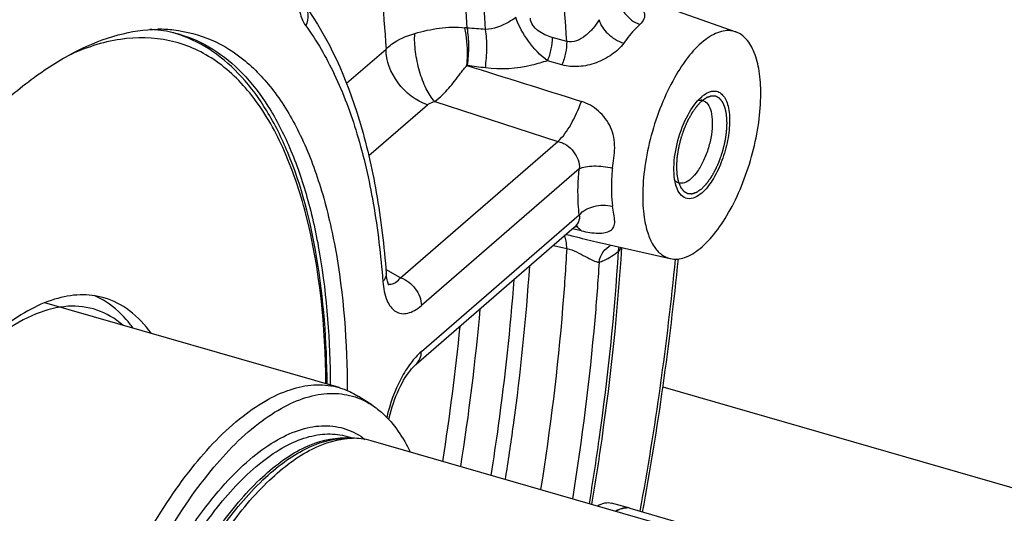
# Model space of a CAD drawing. Extents: x 0 to 594, y 0 to 420.
# Tile 65 of 93: x 529 to 541, y 203 to 209. Entities that reach past the tile are written whole.
import ezdxf

# ---------------------------------------------------------------- set-up
doc = ezdxf.new("R2010")
doc.units = 0
doc.header["$LTSCALE"] = 32.67
doc.layers.get('0').update_dxf_attribs({"linetype": 'CONTINUOUS'})
doc.layers.add('02___PRT_ALL_AXES', color=7, linetype='CONTINUOUS')
doc.layers.add('3_ALL_AXES', color=7, linetype='CONTINUOUS')

msp = doc.modelspace()

# ---------------------------------------------------------------- linework, layer by layer
at = {"color": 7, "linetype": 'CONTINUOUS'}
for p, q in [((536.979, 208.956), (537.943, 208.616)), ((531.093, 208.637), (531.094, 208.637)), ((536.028, 206.296), (534.153, 204.672)), ((536.292, 206.125), (537.167, 205.927)), ((533.242, 204.396), (529.754, 205.403)), ((537.08, 204.406), (553.368, 199.704)), ((533.628, 204.19), (533.472, 204.29)), ((533.337, 203.816), (533.412, 203.795)), ((533.314, 203.794), (533.399, 203.795)), ((542.802, 201.115), (533.623, 203.765)), ((536.687, 202.964), (537.527, 202.721))]:
    msp.add_line(p, q, dxfattribs=at)
at = {"color": 9, "linetype": 'CONTINUOUS'}
for p, q in [((535.939, 208.502), (535.766, 208.55)), ((533.329, 208.007), (533.797, 208.412)), ((535.883, 208.225), (535.71, 208.274)), ((534.375, 207.79), (535.836, 207.317)), ((533.592, 207.148), (534.289, 207.751)), ((533.97, 205.7), (535.836, 207.317)), ((536.088, 206.991), (534.216, 205.37)), ((534.216, 204.824), (536.088, 206.445)), ((536.023, 206.276), (536.009, 206.279)), ((536.113, 206.256), (536.023, 206.276)), ((535.781, 206.082), (535.939, 206.046)), ((533.97, 205.7), (533.795, 205.798))]:
    msp.add_line(p, q, dxfattribs=at)
at = {"color": 7, "linetype": 'CONTINUOUS'}
for points in [[(536.028, 206.296), (536.028, 206.296), (536.031, 206.298), (536.035, 206.301), (536.041, 206.304), (536.047, 206.307), (536.053, 206.309), (536.059, 206.311), (536.064, 206.312), (536.068, 206.313), (536.071, 206.313), (536.073, 206.314)], [(533.831, 205.611), (533.831, 205.61), (533.831, 205.611), (533.829, 205.614), (533.827, 205.618), (533.824, 205.625), (533.821, 205.634), (533.817, 205.646), (533.813, 205.659), (533.81, 205.675), (533.806, 205.693), (533.803, 205.714), (533.801, 205.737), (533.799, 205.751)], [(533.83, 204.017), (533.834, 204.036), (533.845, 204.08), (533.857, 204.124), (533.87, 204.167), (533.884, 204.21), (533.899, 204.253), (533.915, 204.295), (533.932, 204.336), (533.95, 204.375), (533.968, 204.413), (533.987, 204.449), (534.006, 204.483), (534.025, 204.515), (534.044, 204.544), (534.063, 204.571), (534.082, 204.595), (534.099, 204.617), (534.116, 204.636), (534.131, 204.652), (534.145, 204.665), (534.153, 204.672)]]:
    msp.add_lwpolyline(points, dxfattribs=at)
for centre, radius, start, end in [((530.927, 207.064), 1.582, 84.0059, 87.4578), ((531.111, 207.029), 1.618, 83.9857, 90.6177), ((530.934, 207.123), 1.522, 73.9391, 83.9683), ((537.525, 207.709), 0.0975, 73.9601, 85.4773), ((501.144, 209.487), 36.294, 349.5751, 354.3642), ((533.408, 202.994), 0.801, 83.3306, 90.6237), ((533.412, 203.035), 0.76, 73.9315, 83.3009)]:
    msp.add_arc(centre, radius, start, end, dxfattribs=at)
at = {"color": 9, "linetype": 'CONTINUOUS'}
for centre, radius, start, end in [((534.633, 207.772), 0.899, 81.8451, 83.7021), ((531.922, 169.601), 39.164, 85.5283, 85.8441), ((534.741, 208.052), 0.167, 82.3242, 84.7595), ((528.342, 160.581), 48.067, 82.0686, 82.3228), ((535.983, 206.174), 0.151, 57.6727, 62.9209), ((501.47, 209.403), 35.928, 349.6182, 354.4373), ((506.487, 207.885), 28.542, 351.0795, 354.8674), ((506.165, 207.95), 28.65, 351.1063, 354.3385), ((533.286, 203.001), 0.798, 87.173, 87.9637), ((533.287, 203.015), 0.785, 84.2601, 87.1785)]:
    msp.add_arc(centre, radius, start, end, dxfattribs=at)
for points, knots in [([(535.939, 208.502), (535.91, 208.993), (535.817, 209.931), (535.555, 211.252), (535.181, 212.407), (534.84, 213.093), (534.65, 213.397)], [0, 0, 0, 0, 0.28886, 0.5524, 0.789338, 1, 1, 1, 1]), ([(534.976, 208.646), (534.93, 209.407), (534.759, 210.81), (534.346, 212.171), (534.075, 212.759)], [0, 0, 0, 0, 0.540905, 1, 1, 1, 1]), ([(534.761, 208.662), (534.719, 209.366), (534.566, 210.674), (534.211, 211.948), (533.98, 212.511)], [0, 0, 0, 0, 0.536949, 1, 1, 1, 1]), ([(533.404, 211.015), (533.512, 210.61), (533.683, 209.747), (533.77, 208.871), (533.797, 208.412)], [0, 0, 0, 0, 0.476896, 1, 1, 1, 1]), ([(532.89, 209.765), (532.814, 209.567), (532.743, 209.266), (532.755, 208.897), (532.805, 208.742), (532.845, 208.688)], [0, 0, 0, 0, 0.576131, 0.818063, 1, 1, 1, 1]), ([(532.826, 208.942), (532.851, 208.907), (532.882, 208.82), (532.863, 208.73), (532.845, 208.688)], [0, 0, 0, 0, 0.483361, 1, 1, 1, 1]), ([(536.554, 209.03), (536.555, 208.961), (536.616, 208.82), (536.737, 208.729), (536.806, 208.705)], [0, 0, 0, 0, 0.489366, 1, 1, 1, 1]), ([(536.755, 208.946), (536.78, 208.931), (536.822, 208.901), (536.867, 208.839), (536.86, 208.762), (536.826, 208.724), (536.806, 208.705)], [0, 0, 0, 0, 0.287363, 0.512225, 0.72301, 1, 1, 1, 1]), ([(535.336, 208.787), (535.309, 208.768), (535.201, 208.697), (535.072, 208.645), (534.976, 208.646)], [0, 0, 0, 0, 0.258081, 1, 1, 1, 1]), ([(535.71, 208.274), (535.624, 208.339), (535.475, 208.497), (535.371, 208.687), (535.336, 208.787)], [0, 0, 0, 0, 0.507161, 1, 1, 1, 1]), ([(535.766, 208.55), (535.737, 208.558), (535.679, 208.579), (535.598, 208.626), (535.532, 208.691), (535.511, 208.749), (535.509, 208.777)], [0, 0, 0, 0, 0.249231, 0.508466, 0.768103, 1, 1, 1, 1]), ([(536.323, 208.761), (536.303, 208.725), (536.254, 208.658), (536.166, 208.57), (536.063, 208.501), (535.977, 208.491), (535.939, 208.502)], [0, 0, 0, 0, 0.248916, 0.507751, 0.760182, 1, 1, 1, 1]), ([(536.323, 208.761), (536.337, 208.698), (536.425, 208.579), (536.545, 208.505), (536.615, 208.482)], [0, 0, 0, 0, 0.466475, 1, 1, 1, 1]), ([(532.845, 208.688), (532.977, 208.51), (533.215, 208.096), (533.478, 207.384), (533.666, 206.556), (533.736, 205.964), (533.76, 205.653)], [0, 0, 0, 0, 0.207878, 0.443471, 0.707853, 1, 1, 1, 1]), ([(533.797, 208.412), (533.817, 208.433), (533.918, 208.516), (534.041, 208.569), (534.138, 208.598)], [0, 0, 0, 0, 0.222858, 1, 1, 1, 1]), ([(534.375, 207.79), (534.334, 207.835), (534.263, 207.951), (534.188, 208.151), (534.142, 208.373), (534.134, 208.525), (534.138, 208.598)], [0, 0, 0, 0, 0.211575, 0.470435, 0.745053, 1, 1, 1, 1]), ([(534.138, 208.598), (534.234, 208.626), (534.43, 208.669), (534.632, 208.677), (534.732, 208.666)], [0, 0, 0, 0, 0.499046, 1, 1, 1, 1]), ([(534.756, 208.218), (534.76, 208.257), (534.767, 208.406), (534.756, 208.557), (534.732, 208.666)], [0, 0, 0, 0, 0.259562, 1, 1, 1, 1]), ([(534.763, 208.217), (534.774, 208.294), (534.784, 208.443), (534.773, 208.592), (534.761, 208.662)], [0, 0, 0, 0, 0.519265, 1, 1, 1, 1]), ([(534.975, 208.188), (534.986, 208.267), (534.998, 208.42), (534.988, 208.573), (534.976, 208.646)], [0, 0, 0, 0, 0.519197, 1, 1, 1, 1]), ([(536.806, 208.705), (536.789, 208.69), (536.719, 208.62), (536.658, 208.543), (536.615, 208.482)], [0, 0, 0, 0, 0.232066, 1, 1, 1, 1]), ([(535.766, 208.55), (535.767, 208.505), (535.756, 208.41), (535.729, 208.319), (535.71, 208.274)], [0, 0, 0, 0, 0.480135, 1, 1, 1, 1]), ([(535.939, 208.502), (535.94, 208.457), (535.929, 208.362), (535.902, 208.271), (535.883, 208.225)], [0, 0, 0, 0, 0.480266, 1, 1, 1, 1]), ([(536.615, 208.482), (536.577, 208.429), (536.475, 208.337), (536.292, 208.242), (536.087, 208.195), (535.947, 208.207), (535.883, 208.225)], [0, 0, 0, 0, 0.237236, 0.496388, 0.753537, 1, 1, 1, 1]), ([(534.289, 207.751), (534.151, 207.798), (533.91, 207.985), (533.797, 208.271), (533.797, 208.412)], [0, 0, 0, 0, 0.507815, 1, 1, 1, 1]), ([(535.71, 208.274), (535.65, 208.254), (535.412, 208.185), (535.157, 208.163), (534.975, 208.188)], [0, 0, 0, 0, 0.257372, 1, 1, 1, 1]), ([(534.375, 207.79), (534.408, 207.814), (534.493, 207.888), (534.591, 208.005), (534.67, 208.109), (534.717, 208.173), (534.744, 208.203), (534.756, 208.218)], [0, 0, 0, 0, 0.211998, 0.587224, 0.791676, 0.895812, 1, 1, 1, 1]), ([(534.289, 207.751), (534.294, 207.756), (534.32, 207.774), (534.351, 207.784), (534.375, 207.79)], [0, 0, 0, 0, 0.219064, 1, 1, 1, 1]), ([(535.836, 207.317), (535.897, 207.373), (536.005, 207.527), (536.08, 207.696), (536.113, 207.792)], [0, 0, 0, 0, 0.447609, 1, 1, 1, 1]), ([(536.481, 207), (536.485, 207.039), (536.501, 207.119), (536.512, 207.242), (536.501, 207.367), (536.451, 207.524), (536.327, 207.688), (536.187, 207.769), (536.113, 207.792)], [0, 0, 0, 0, 0.123768, 0.251757, 0.382406, 0.511923, 0.759656, 1, 1, 1, 1]), ([(535.836, 207.317), (535.854, 207.312), (535.89, 207.301), (535.957, 207.265), (536.023, 207.196), (536.08, 207.101), (536.094, 207.026), (536.088, 206.991)], [0, 0, 0, 0, 0.12528, 0.252557, 0.508968, 0.759737, 1, 1, 1, 1]), ([(536.088, 206.445), (536.083, 206.487), (536.067, 206.668), (536.074, 206.852), (536.088, 206.991)], [0, 0, 0, 0, 0.232232, 1, 1, 1, 1]), ([(536.088, 206.991), (536.11, 207.003), (536.168, 207.019), (536.301, 207.031), (536.41, 207.019), (536.481, 207)], [0, 0, 0, 0, 0.192989, 0.443949, 1, 1, 1, 1]), ([(536.481, 207), (536.479, 206.98), (536.472, 206.901), (536.469, 206.822), (536.469, 206.764)], [0, 0, 0, 0, 0.257002, 1, 1, 1, 1]), ([(536.469, 206.764), (536.469, 206.745), (536.47, 206.673), (536.475, 206.601), (536.481, 206.549)], [0, 0, 0, 0, 0.259968, 1, 1, 1, 1]), ([(536.088, 206.445), (536.131, 206.496), (536.265, 206.562), (536.41, 206.566), (536.481, 206.549)], [0, 0, 0, 0, 0.475123, 1, 1, 1, 1]), ([(536.113, 206.256), (536.179, 206.241), (536.274, 206.225), (536.391, 206.231), (536.459, 206.252), (536.504, 206.303), (536.512, 206.376), (536.499, 206.458), (536.485, 206.517), (536.481, 206.549)], [0, 0, 0, 0, 0.309058, 0.432154, 0.532897, 0.622185, 0.724742, 0.853452, 1, 1, 1, 1]), ([(536.088, 206.445), (536.095, 206.418), (536.082, 206.36), (536.049, 206.314), (536.028, 206.296)], [0, 0, 0, 0, 0.493079, 1, 1, 1, 1]), ([(536.064, 206.302), (536.068, 206.299), (536.087, 206.286), (536.102, 206.27), (536.113, 206.256)], [0, 0, 0, 0, 0.23649, 1, 1, 1, 1]), ([(535.939, 206.046), (535.94, 206.075), (535.937, 206.126), (535.923, 206.177), (535.912, 206.196)], [0, 0, 0, 0, 0.564893, 1, 1, 1, 1]), ([(535.934, 206.214), (535.963, 206.207), (536.082, 206.178), (536.201, 206.145), (536.292, 206.125)], [0, 0, 0, 0, 0.245803, 1, 1, 1, 1]), ([(535.939, 206.046), (535.926, 205.813), (535.861, 204.856), (535.744, 203.903), (535.63, 203.186)], [0, 0, 0, 0, 0.243465, 1, 1, 1, 1]), ([(535.939, 206.046), (535.98, 206.038), (536.056, 206.008), (536.157, 205.953), (536.243, 205.907), (536.299, 205.885), (536.323, 205.884)], [0, 0, 0, 0, 0.29715, 0.583339, 0.825107, 1, 1, 1, 1]), ([(536.323, 205.884), (536.33, 205.927), (536.361, 206.01), (536.429, 206.068), (536.467, 206.085)], [0, 0, 0, 0, 0.515623, 1, 1, 1, 1]), ([(536.208, 203.019), (536.25, 203.273), (536.402, 204.267), (536.507, 205.268), (536.554, 206.014)], [0, 0, 0, 0, 0.255772, 1, 1, 1, 1]), ([(536.323, 205.884), (536.342, 205.89), (536.425, 205.922), (536.5, 205.972), (536.554, 206.014)], [0, 0, 0, 0, 0.227505, 1, 1, 1, 1]), ([(535.213, 203.307), (535.247, 203.521), (535.371, 204.362), (535.459, 205.208), (535.501, 205.839)], [0, 0, 0, 0, 0.255225, 1, 1, 1, 1]), ([(536.323, 205.884), (536.309, 205.655), (536.238, 204.716), (536.12, 203.78), (536.006, 203.077)], [0, 0, 0, 0, 0.243907, 1, 1, 1, 1]), ([(533.799, 205.751), (533.8, 205.742), (533.798, 205.706), (533.779, 205.673), (533.76, 205.653)], [0, 0, 0, 0, 0.233399, 1, 1, 1, 1]), ([(533.824, 205.624), (533.835, 205.621), (533.868, 205.621), (533.921, 205.648), (533.953, 205.681), (533.97, 205.7)], [0, 0, 0, 0, 0.198828, 0.547625, 1, 1, 1, 1]), ([(533.97, 205.7), (534.039, 205.677), (534.159, 205.584), (534.216, 205.44), (534.216, 205.37)], [0, 0, 0, 0, 0.507815, 1, 1, 1, 1]), ([(535.044, 203.355), (535.075, 203.552), (535.189, 204.323), (535.273, 205.099), (535.316, 205.679)], [0, 0, 0, 0, 0.25473, 1, 1, 1, 1]), ([(533.76, 205.653), (533.766, 205.576), (533.787, 205.444), (533.88, 205.304), (533.981, 205.269), (534.06, 205.276), (534.14, 205.311), (534.191, 205.348), (534.216, 205.37)], [0, 0, 0, 0, 0.317359, 0.544667, 0.642218, 0.744535, 0.862036, 1, 1, 1, 1]), ([(534.216, 204.824), (534.17, 204.783), (534.08, 204.682), (533.924, 204.428), (533.843, 204.202), (533.805, 204.043)], [0, 0, 0, 0, 0.20657, 0.4503, 1, 1, 1, 1]), ([(534.153, 204.672), (534.173, 204.69), (534.207, 204.738), (534.216, 204.795), (534.216, 204.824)], [0, 0, 0, 0, 0.480001, 1, 1, 1, 1]), ([(530.142, 198.268), (530.142, 198.629), (530.206, 199.376), (530.451, 200.487), (530.83, 201.562), (531.312, 202.514), (531.791, 203.176), (532.201, 203.571), (532.493, 203.779), (532.781, 203.909), (533.062, 203.958), (533.327, 203.918), (533.481, 203.834), (533.55, 203.782)], [0, 0, 0, 0, 0.14816, 0.307272, 0.466662, 0.615618, 0.74492, 0.800308, 0.849097, 0.891714, 0.929423, 0.964511, 1, 1, 1, 1]), ([(530.251, 198.283), (530.251, 198.61), (530.306, 199.289), (530.515, 200.303), (530.841, 201.297), (531.263, 202.202), (531.749, 202.954), (532.206, 203.442), (532.582, 203.698), (532.844, 203.813), (533.099, 203.858), (533.262, 203.838), (533.337, 203.816)], [0, 0, 0, 0, 0.142959, 0.296428, 0.451536, 0.599221, 0.731312, 0.841817, 0.888313, 0.92931, 0.965908, 1, 1, 1, 1]), ([(530.413, 198.236), (530.413, 198.546), (530.462, 199.189), (530.652, 200.153), (530.95, 201.106), (531.337, 201.986), (531.727, 202.635), (532.068, 203.069), (532.319, 203.332), (532.573, 203.541), (532.889, 203.732), (533.152, 203.805), (533.315, 203.799)], [0, 0, 0, 0, 0.139309, 0.288767, 0.440595, 0.586767, 0.71986, 0.77964, 0.834165, 0.883185, 0.926786, 1, 1, 1, 1]), ([(530.446, 198.224), (530.446, 198.531), (530.494, 199.168), (530.681, 200.123), (530.974, 201.069), (531.355, 201.945), (531.801, 202.698), (532.223, 203.21), (532.576, 203.511), (532.889, 203.71), (533.15, 203.793), (533.314, 203.794)], [0, 0, 0, 0, 0.138599, 0.287272, 0.438443, 0.584279, 0.717505, 0.832321, 0.881819, 0.925944, 1, 1, 1, 1])]:
    msp.add_open_spline(points, degree=3, knots=knots, dxfattribs=at)
at = {"color": 7, "linetype": 'CONTINUOUS'}
for points, knots in [([(532.826, 208.942), (533.126, 208.535), (533.452, 207.782), (533.702, 206.688), (533.775, 206.073), (533.799, 205.751)], [0, 0, 0, 0, 0.449652, 0.712228, 1, 1, 1, 1]), ([(525.281, 197.359), (525.281, 197.981), (525.378, 199.272), (525.756, 201.208), (526.35, 203.124), (527.123, 204.899), (527.901, 206.215), (528.582, 207.099), (529.087, 207.639), (529.596, 208.073), (530.102, 208.393), (530.6, 208.594), (530.935, 208.646), (531.093, 208.647)], [0, 0, 0, 0, 0.138513, 0.287095, 0.438172, 0.583918, 0.717062, 0.777065, 0.831938, 0.881405, 0.925502, 0.964691, 1, 1, 1, 1]), ([(531.28, 208.639), (531.433, 208.622), (531.74, 208.542), (532.154, 208.279), (532.511, 207.886), (532.808, 207.375), (533.042, 206.754), (533.279, 205.746), (533.336, 204.928), (533.337, 204.361)], [0, 0, 0, 0, 0.089552, 0.18188, 0.282862, 0.396534, 0.525019, 0.668929, 1, 1, 1, 1]), ([(537.943, 208.616), (537.917, 208.625), (537.86, 208.636), (537.769, 208.624), (537.676, 208.587), (537.542, 208.5), (537.378, 208.33), (537.204, 208.065), (537.053, 207.744), (536.935, 207.39), (536.86, 207.028), (536.84, 206.786), (536.84, 206.669)], [0, 0, 0, 0, 0.034079, 0.070292, 0.11072, 0.15662, 0.266198, 0.397977, 0.545958, 0.701801, 0.856195, 1, 1, 1, 1]), ([(538.24, 207.882), (538.24, 207.972), (538.23, 208.139), (538.175, 208.361), (538.085, 208.529), (537.991, 208.599), (537.943, 208.616)], [0, 0, 0, 0, 0.324989, 0.598372, 0.818662, 1, 1, 1, 1]), ([(531.355, 208.586), (531.491, 208.546), (531.761, 208.424), (532.116, 208.129), (532.422, 207.727), (532.676, 207.228), (532.878, 206.638), (533.082, 205.701), (533.134, 204.948), (533.137, 204.426)], [0, 0, 0, 0, 0.088478, 0.182312, 0.285757, 0.401532, 0.530974, 0.67435, 1, 1, 1, 1]), ([(537.569, 207.87), (537.604, 207.895), (537.664, 207.924), (537.745, 207.906), (537.793, 207.867), (537.83, 207.808), (537.866, 207.697), (537.876, 207.523), (537.846, 207.295), (537.776, 207.063), (537.677, 206.86), (537.589, 206.746), (537.54, 206.704)], [0, 0, 0, 0, 0.085528, 0.121835, 0.160213, 0.205104, 0.258647, 0.391436, 0.549835, 0.716509, 0.872099, 1, 1, 1, 1]), ([(537.167, 205.927), (537.222, 205.914), (537.356, 205.93), (537.541, 206.05), (537.722, 206.248), (537.891, 206.514), (538.037, 206.831), (538.149, 207.178), (538.221, 207.531), (538.24, 207.768), (538.24, 207.882)], [0, 0, 0, 0, 0.070604, 0.159018, 0.270532, 0.403036, 0.550547, 0.70506, 0.85775, 1, 1, 1, 1]), ([(537.248, 206.758), (537.233, 206.793), (537.213, 206.877), (537.205, 207.069), (537.248, 207.333), (537.358, 207.62), (537.473, 207.789), (537.54, 207.847)], [0, 0, 0, 0, 0.098479, 0.216608, 0.491525, 0.771517, 1, 1, 1, 1]), ([(537.552, 207.803), (537.575, 207.796), (537.623, 207.757), (537.657, 207.662), (537.669, 207.537), (537.657, 207.392), (537.622, 207.239), (537.568, 207.093), (537.498, 206.968), (537.441, 206.898), (537.41, 206.871)], [0, 0, 0, 0, 0.071472, 0.165489, 0.287274, 0.431236, 0.586793, 0.741334, 0.882412, 1, 1, 1, 1]), ([(537.269, 206.823), (537.255, 206.827), (537.238, 206.836), (537.225, 206.849), (537.221, 206.853)], [0, 0, 0, 0, 0.735851, 1, 1, 1, 1]), ([(537.41, 206.871), (537.388, 206.853), (537.345, 206.822), (537.29, 206.817), (537.269, 206.823)], [0, 0, 0, 0, 0.56132, 1, 1, 1, 1]), ([(537.54, 206.704), (537.494, 206.664), (537.4, 206.611), (537.289, 206.675), (537.26, 206.728), (537.248, 206.758)], [0, 0, 0, 0, 0.510295, 0.730555, 1, 1, 1, 1]), ([(536.84, 206.669), (536.84, 206.62), (536.843, 206.525), (536.862, 206.371), (536.899, 206.217), (536.964, 206.075), (537.053, 205.972), (537.129, 205.935), (537.167, 205.927)], [0, 0, 0, 0, 0.170638, 0.328505, 0.538795, 0.716694, 0.866428, 1, 1, 1, 1]), ([(536.238, 203.011), (536.281, 203.268), (536.437, 204.279), (536.545, 205.297), (536.593, 206.057)], [0, 0, 0, 0, 0.255661, 1, 1, 1, 1]), ([(529.744, 198.124), (529.744, 198.494), (529.805, 199.264), (530.042, 200.413), (530.413, 201.54), (530.89, 202.565), (531.441, 203.418), (531.959, 203.971), (532.386, 204.261), (532.683, 204.391), (532.971, 204.443), (533.157, 204.42), (533.242, 204.396)], [0, 0, 0, 0, 0.142959, 0.296428, 0.451536, 0.59922, 0.731312, 0.841817, 0.888313, 0.92931, 0.965908, 1, 1, 1, 1]), ([(533.242, 204.396), (533.262, 204.39), (533.342, 204.363), (533.419, 204.325), (533.472, 204.29)], [0, 0, 0, 0, 0.247577, 1, 1, 1, 1]), ([(529.944, 198.097), (529.944, 198.469), (530.007, 199.242), (530.248, 200.395), (530.624, 201.522), (531.107, 202.543), (531.663, 203.384), (532.185, 203.921), (532.613, 204.193), (532.91, 204.308), (533.197, 204.341), (533.378, 204.305), (533.461, 204.274)], [0, 0, 0, 0, 0.144076, 0.298765, 0.454842, 0.602912, 0.734583, 0.843855, 0.88956, 0.929809, 0.965908, 1, 1, 1, 1]), ([(533.461, 204.274), (533.505, 204.258), (533.561, 204.231), (533.615, 204.198), (533.628, 204.19)], [0, 0, 0, 0, 0.746484, 1, 1, 1, 1]), ([(533.628, 204.19), (533.674, 204.16), (533.866, 204.011), (534.003, 203.801), (534.084, 203.633)], [0, 0, 0, 0, 0.226798, 1, 1, 1, 1]), ([(530.513, 198.19), (530.513, 198.499), (530.562, 199.14), (530.749, 200.101), (531.044, 201.053), (531.428, 201.934), (531.876, 202.692), (532.301, 203.208), (532.656, 203.51), (532.971, 203.71), (533.234, 203.793), (533.399, 203.795)], [0, 0, 0, 0, 0.138599, 0.287272, 0.438443, 0.584279, 0.717505, 0.832321, 0.881819, 0.925944, 1, 1, 1, 1]), ([(536.687, 202.964), (536.662, 202.971), (536.601, 202.971), (536.547, 202.946), (536.52, 202.929)], [0, 0, 0, 0, 0.458181, 1, 1, 1, 1])]:
    msp.add_open_spline(points, degree=3, knots=knots, dxfattribs=at)
at = {"color": 9, "linetype": 'CONTINUOUS'}
for points in [[(534.756, 208.218), (535.209, 208.076), (535.661, 207.934), (536.113, 207.792)], [(536.554, 206.014), (536.554, 206.031), (536.556, 206.048), (536.56, 206.064)], [(536.554, 206.014), (536.567, 206.027), (536.578, 206.042), (536.584, 206.058)]]:
    msp.add_open_spline(points, degree=3, dxfattribs=at)
at = {"color": 2, "linetype": 'CONTINUOUS'}
for points in [[(537.54, 207.795), (537.535, 207.79), (537.528, 207.783), (537.518, 207.773), (537.511, 207.765), (537.504, 207.758), (537.498, 207.751), (537.493, 207.746), (537.49, 207.743), (537.487, 207.741), (537.486, 207.739), (537.484, 207.737), (537.483, 207.736), (537.482, 207.735), (537.482, 207.735), (537.481, 207.734), (537.481, 207.733), (537.48, 207.732), (537.478, 207.73), (537.477, 207.728), (537.474, 207.724), (537.471, 207.72), (537.467, 207.714), (537.461, 207.706), (537.454, 207.696), (537.447, 207.686), (537.441, 207.678), (537.436, 207.672), (537.433, 207.668), (537.431, 207.664), (537.429, 207.662), (537.428, 207.66), (537.427, 207.658), (537.426, 207.658), (537.426, 207.657), (537.425, 207.656), (537.425, 207.655), (537.424, 207.654), (537.423, 207.651), (537.421, 207.648), (537.419, 207.645), (537.416, 207.64), (537.412, 207.632), (537.406, 207.622), (537.4, 207.611), (537.394, 207.599), (537.388, 207.59), (537.384, 207.582), (537.381, 207.577), (537.379, 207.573), (537.377, 207.57), (537.376, 207.568), (537.375, 207.566), (537.374, 207.565), (537.373, 207.563), (537.372, 207.561), (537.371, 207.558), (537.37, 207.555), (537.368, 207.55), (537.365, 207.545), (537.362, 207.536), (537.357, 207.525), (537.351, 207.512), (537.345, 207.499), (537.34, 207.488), (537.337, 207.479), (537.334, 207.472), (537.331, 207.467), (537.33, 207.463), (537.329, 207.461), (537.328, 207.459), (537.327, 207.458), (537.327, 207.455), (537.325, 207.451), (537.323, 207.446), (537.321, 207.439), (537.318, 207.429), (537.314, 207.418), (537.309, 207.404), (537.305, 207.39), (537.301, 207.379), (537.298, 207.37), (537.295, 207.363), (537.294, 207.357), (537.292, 207.353), (537.291, 207.351), (537.291, 207.349), (537.29, 207.347), (537.29, 207.345), (537.289, 207.341), (537.287, 207.335), (537.286, 207.328), (537.283, 207.318), (537.28, 207.306), (537.277, 207.292), (537.274, 207.278), (537.271, 207.266), (537.268, 207.257), (537.267, 207.25), (537.265, 207.244), (537.264, 207.24), (537.264, 207.237), (537.263, 207.235), (537.263, 207.234), (537.263, 207.231), (537.262, 207.227), (537.261, 207.221), (537.26, 207.214), (537.259, 207.205), (537.257, 207.194), (537.255, 207.18), (537.252, 207.166), (537.251, 207.154), (537.249, 207.145), (537.248, 207.138), (537.247, 207.132), (537.247, 207.128), (537.246, 207.125), (537.246, 207.124), (537.246, 207.122), (537.246, 207.12), (537.246, 207.116), (537.245, 207.11), (537.245, 207.103), (537.244, 207.094), (537.244, 207.083), (537.243, 207.07), (537.242, 207.056), (537.242, 207.045), (537.241, 207.036), (537.241, 207.03), (537.241, 207.026), (537.241, 207.023), (537.24, 207.02), (537.24, 207.018), (537.24, 207.017), (537.24, 207.016), (537.24, 207.015), (537.24, 207.014), (537.24, 207.012), (537.24, 207.01), (537.241, 207.007), (537.241, 207.003), (537.241, 206.998), (537.242, 206.99), (537.242, 206.98), (537.243, 206.968), (537.244, 206.956), (537.244, 206.946), (537.245, 206.938), (537.245, 206.933), (537.245, 206.929), (537.245, 206.926), (537.246, 206.923), (537.246, 206.922), (537.246, 206.921), (537.246, 206.92), (537.246, 206.919), (537.246, 206.918), (537.246, 206.917), (537.247, 206.915), (537.247, 206.912), (537.248, 206.909), (537.249, 206.904), (537.25, 206.898), (537.252, 206.889), (537.254, 206.879), (537.256, 206.868), (537.258, 206.86), (537.26, 206.853), (537.26, 206.849), (537.261, 206.845), (537.262, 206.843), (537.262, 206.84), (537.262, 206.839), (537.263, 206.838), (537.263, 206.837), (537.263, 206.837), (537.263, 206.836), (537.264, 206.835), (537.264, 206.833), (537.265, 206.831), (537.266, 206.828), (537.268, 206.825), (537.27, 206.82), (537.273, 206.813), (537.277, 206.805), (537.28, 206.796), (537.283, 206.789), (537.285, 206.784), (537.287, 206.781), (537.288, 206.778), (537.289, 206.776), (537.289, 206.774), (537.29, 206.773), (537.29, 206.772), (537.29, 206.772), (537.291, 206.771), (537.291, 206.771), (537.292, 206.77), (537.293, 206.769), (537.294, 206.767), (537.295, 206.765), (537.297, 206.763), (537.3, 206.759), (537.304, 206.754), (537.309, 206.748), (537.314, 206.742), (537.318, 206.737), (537.321, 206.733), (537.323, 206.731), (537.324, 206.729), (537.326, 206.727), (537.327, 206.726), (537.327, 206.725), (537.328, 206.725), (537.328, 206.724), (537.328, 206.724), (537.329, 206.724), (537.33, 206.724), (537.331, 206.723), (537.332, 206.722), (537.334, 206.721), (537.336, 206.72), (537.34, 206.718), (537.345, 206.715), (537.351, 206.712), (537.356, 206.709), (537.361, 206.706), (537.365, 206.704), (537.367, 206.703), (537.369, 206.702), (537.37, 206.701), (537.372, 206.7), (537.372, 206.7), (537.373, 206.7), (537.373, 206.699), (537.374, 206.699), (537.374, 206.699), (537.375, 206.699), (537.376, 206.699), (537.378, 206.699), (537.38, 206.699), (537.383, 206.699), (537.387, 206.698), (537.393, 206.698), (537.399, 206.698), (537.405, 206.697), (537.411, 206.697), (537.415, 206.697), (537.418, 206.696), (537.42, 206.696), (537.422, 206.696), (537.423, 206.696), (537.424, 206.696), (537.424, 206.696), (537.425, 206.696), (537.425, 206.696), (537.426, 206.696), (537.427, 206.697), (537.428, 206.697), (537.43, 206.698), (537.432, 206.699), (537.435, 206.7), (537.44, 206.701), (537.446, 206.703), (537.453, 206.705), (537.46, 206.708), (537.466, 206.71), (537.47, 206.711), (537.473, 206.712), (537.476, 206.713), (537.477, 206.714), (537.479, 206.714), (537.48, 206.715), (537.48, 206.715), (537.481, 206.715), (537.481, 206.715), (537.482, 206.716), (537.483, 206.716), (537.485, 206.717), (537.486, 206.719), (537.489, 206.72), (537.492, 206.723), (537.497, 206.726), (537.503, 206.73), (537.51, 206.735), (537.518, 206.741), (537.528, 206.747), (537.535, 206.753), (537.54, 206.756)], [(537.54, 206.756), (537.545, 206.761), (537.552, 206.769), (537.562, 206.779), (537.569, 206.786), (537.577, 206.794), (537.583, 206.8), (537.587, 206.805), (537.591, 206.808), (537.593, 206.811), (537.595, 206.813), (537.596, 206.814), (537.597, 206.815), (537.598, 206.816), (537.598, 206.816), (537.599, 206.817), (537.599, 206.818), (537.6, 206.819), (537.602, 206.821), (537.604, 206.824), (537.606, 206.827), (537.609, 206.831), (537.614, 206.837), (537.619, 206.846), (537.626, 206.855), (537.633, 206.865), (537.639, 206.873), (537.644, 206.88), (537.647, 206.884), (537.649, 206.887), (537.651, 206.889), (537.652, 206.891), (537.653, 206.893), (537.654, 206.894), (537.654, 206.894), (537.655, 206.895), (537.655, 206.896), (537.656, 206.898), (537.658, 206.9), (537.659, 206.903), (537.661, 206.907), (537.664, 206.912), (537.668, 206.919), (537.674, 206.929), (537.68, 206.94), (537.687, 206.952), (537.692, 206.962), (537.696, 206.969), (537.699, 206.974), (537.701, 206.978), (537.703, 206.981), (537.704, 206.983), (537.705, 206.985), (537.706, 206.987), (537.707, 206.988), (537.708, 206.99), (537.709, 206.993), (537.71, 206.996), (537.712, 207.001), (537.715, 207.006), (537.719, 207.015), (537.723, 207.026), (537.729, 207.039), (537.735, 207.052), (537.74, 207.063), (537.744, 207.072), (537.747, 207.079), (537.749, 207.084), (537.751, 207.088), (537.752, 207.09), (537.752, 207.092), (537.753, 207.094), (537.754, 207.096), (537.755, 207.1), (537.757, 207.106), (537.759, 207.113), (537.762, 207.122), (537.766, 207.133), (537.771, 207.147), (537.775, 207.161), (537.779, 207.173), (537.782, 207.182), (537.785, 207.189), (537.787, 207.194), (537.788, 207.198), (537.789, 207.201), (537.789, 207.202), (537.79, 207.204), (537.79, 207.207), (537.791, 207.211), (537.793, 207.217), (537.795, 207.224), (537.797, 207.233), (537.8, 207.245), (537.803, 207.259), (537.807, 207.273), (537.81, 207.285), (537.812, 207.295), (537.814, 207.302), (537.815, 207.308), (537.816, 207.312), (537.817, 207.314), (537.817, 207.316), (537.817, 207.318), (537.818, 207.32), (537.818, 207.324), (537.819, 207.33), (537.82, 207.337), (537.822, 207.346), (537.824, 207.358), (537.826, 207.372), (537.828, 207.386), (537.83, 207.397), (537.831, 207.407), (537.832, 207.414), (537.833, 207.419), (537.834, 207.424), (537.834, 207.426), (537.834, 207.428), (537.834, 207.429), (537.834, 207.432), (537.835, 207.435), (537.835, 207.441), (537.835, 207.448), (537.836, 207.457), (537.836, 207.468), (537.837, 207.482), (537.838, 207.495), (537.839, 207.506), (537.839, 207.515), (537.839, 207.521), (537.84, 207.525), (537.84, 207.529), (537.84, 207.531), (537.84, 207.533), (537.84, 207.535), (537.84, 207.535), (537.84, 207.536), (537.84, 207.537), (537.84, 207.539), (537.84, 207.541), (537.84, 207.544), (537.839, 207.548), (537.839, 207.553), (537.839, 207.561), (537.838, 207.571), (537.837, 207.583), (537.837, 207.595), (537.836, 207.605), (537.835, 207.613), (537.835, 207.618), (537.835, 207.622), (537.835, 207.625), (537.835, 207.628), (537.835, 207.63), (537.834, 207.631), (537.834, 207.631), (537.834, 207.632), (537.834, 207.633), (537.834, 207.634), (537.833, 207.637), (537.833, 207.639), (537.832, 207.643), (537.831, 207.647), (537.83, 207.654), (537.828, 207.662), (537.826, 207.673), (537.824, 207.683), (537.822, 207.692), (537.821, 207.698), (537.82, 207.703), (537.819, 207.706), (537.819, 207.709), (537.818, 207.711), (537.818, 207.712), (537.818, 207.713), (537.818, 207.714), (537.817, 207.714), (537.817, 207.715), (537.816, 207.716), (537.816, 207.718), (537.815, 207.72), (537.814, 207.723), (537.812, 207.726), (537.81, 207.732), (537.807, 207.738), (537.804, 207.747), (537.8, 207.755), (537.797, 207.762), (537.795, 207.767), (537.794, 207.771), (537.793, 207.773), (537.792, 207.775), (537.791, 207.777), (537.791, 207.778), (537.79, 207.779), (537.79, 207.78), (537.79, 207.78), (537.789, 207.78), (537.789, 207.781), (537.788, 207.783), (537.786, 207.784), (537.785, 207.786), (537.783, 207.788), (537.78, 207.792), (537.776, 207.797), (537.771, 207.803), (537.766, 207.809), (537.762, 207.814), (537.759, 207.818), (537.757, 207.82), (537.756, 207.822), (537.755, 207.824), (537.754, 207.825), (537.753, 207.826), (537.753, 207.826), (537.752, 207.827), (537.752, 207.827), (537.751, 207.827), (537.751, 207.828), (537.749, 207.828), (537.748, 207.829), (537.746, 207.83), (537.744, 207.831), (537.74, 207.834), (537.735, 207.836), (537.73, 207.839), (537.724, 207.842), (537.719, 207.845), (537.716, 207.847), (537.713, 207.849), (537.711, 207.85), (537.71, 207.85), (537.709, 207.851), (537.708, 207.851), (537.707, 207.852), (537.707, 207.852), (537.707, 207.852), (537.706, 207.852), (537.705, 207.852), (537.704, 207.852), (537.702, 207.852), (537.7, 207.852), (537.697, 207.853), (537.693, 207.853), (537.688, 207.853), (537.681, 207.854), (537.675, 207.854), (537.669, 207.854), (537.665, 207.855), (537.662, 207.855), (537.66, 207.855), (537.659, 207.855), (537.657, 207.855), (537.656, 207.855), (537.656, 207.855), (537.655, 207.855), (537.655, 207.855), (537.654, 207.855), (537.653, 207.854), (537.652, 207.854), (537.65, 207.853), (537.648, 207.853), (537.645, 207.852), (537.64, 207.85), (537.634, 207.848), (537.627, 207.846), (537.62, 207.843), (537.615, 207.841), (537.61, 207.84), (537.607, 207.839), (537.605, 207.838), (537.603, 207.838), (537.601, 207.837), (537.6, 207.837), (537.6, 207.836), (537.599, 207.836), (537.599, 207.836), (537.598, 207.836), (537.597, 207.835), (537.596, 207.834), (537.594, 207.832), (537.591, 207.831), (537.588, 207.829), (537.583, 207.825), (537.577, 207.821), (537.57, 207.816), (537.562, 207.811), (537.552, 207.804), (537.545, 207.799), (537.54, 207.795)]]:
    msp.add_open_spline(points, degree=3, knots=[0, 0, 0, 0, 0.015625, 0.023438, 0.03125, 0.039062, 0.046875, 0.050781, 0.054688, 0.056641, 0.058594, 0.060547, 0.061523, 0.062012, 0.0625, 0.062988, 0.063477, 0.064453, 0.066406, 0.068359, 0.070312, 0.074219, 0.078125, 0.085938, 0.09375, 0.101562, 0.109375, 0.113281, 0.117188, 0.119141, 0.121094, 0.123047, 0.124023, 0.124512, 0.125, 0.125488, 0.125977, 0.126953, 0.128906, 0.130859, 0.132812, 0.136719, 0.140625, 0.148438, 0.15625, 0.164062, 0.171875, 0.175781, 0.179688, 0.181641, 0.183594, 0.185547, 0.186523, 0.1875, 0.188477, 0.189453, 0.191406, 0.193359, 0.195312, 0.199219, 0.203125, 0.210938, 0.21875, 0.226562, 0.234375, 0.238281, 0.242188, 0.246094, 0.248047, 0.249023, 0.25, 0.250977, 0.251953, 0.253906, 0.257812, 0.261719, 0.265625, 0.273438, 0.28125, 0.289062, 0.296875, 0.300781, 0.304688, 0.308594, 0.310547, 0.311523, 0.3125, 0.313477, 0.314453, 0.316406, 0.320312, 0.324219, 0.328125, 0.335938, 0.34375, 0.351562, 0.359375, 0.363281, 0.367188, 0.371094, 0.373047, 0.374023, 0.375, 0.375977, 0.376953, 0.378906, 0.382812, 0.386719, 0.390625, 0.398438, 0.40625, 0.414062, 0.421875, 0.425781, 0.429688, 0.433594, 0.435547, 0.436523, 0.4375, 0.438477, 0.439453, 0.441406, 0.445312, 0.449219, 0.453125, 0.460938, 0.46875, 0.476562, 0.484375, 0.488281, 0.492188, 0.494141, 0.496094, 0.498047, 0.499023, 0.499512, 0.5, 0.500488, 0.500977, 0.501953, 0.503906, 0.505859, 0.507812, 0.511719, 0.515625, 0.523438, 0.53125, 0.539062, 0.546875, 0.550781, 0.554688, 0.556641, 0.558594, 0.560547, 0.561523, 0.562012, 0.5625, 0.562988, 0.563477, 0.564453, 0.566406, 0.568359, 0.570312, 0.574219, 0.578125, 0.585938, 0.59375, 0.601562, 0.609375, 0.613281, 0.617188, 0.619141, 0.621094, 0.623047, 0.624023, 0.624512, 0.625, 0.625488, 0.625977, 0.626953, 0.628906, 0.630859, 0.632812, 0.636719, 0.640625, 0.648438, 0.65625, 0.664062, 0.671875, 0.675781, 0.679688, 0.681641, 0.683594, 0.685547, 0.686523, 0.687012, 0.6875, 0.687988, 0.688477, 0.689453, 0.691406, 0.693359, 0.695312, 0.699219, 0.703125, 0.710938, 0.71875, 0.726562, 0.734375, 0.738281, 0.742188, 0.744141, 0.746094, 0.748047, 0.749023, 0.749512, 0.75, 0.750488, 0.750977, 0.751953, 0.753906, 0.755859, 0.757812, 0.761719, 0.765625, 0.773438, 0.78125, 0.789062, 0.796875, 0.800781, 0.804688, 0.806641, 0.808594, 0.810547, 0.811523, 0.812012, 0.8125, 0.812988, 0.813477, 0.814453, 0.816406, 0.818359, 0.820312, 0.824219, 0.828125, 0.835938, 0.84375, 0.851562, 0.859375, 0.863281, 0.867188, 0.869141, 0.871094, 0.873047, 0.874023, 0.874512, 0.875, 0.875488, 0.875977, 0.876953, 0.878906, 0.880859, 0.882812, 0.886719, 0.890625, 0.898438, 0.90625, 0.914062, 0.921875, 0.925781, 0.929688, 0.931641, 0.933594, 0.935547, 0.936523, 0.937012, 0.9375, 0.937988, 0.938477, 0.939453, 0.941406, 0.943359, 0.945312, 0.949219, 0.953125, 0.960938, 0.96875, 0.976562, 0.984375, 1, 1, 1, 1], dxfattribs=at)
at = {"color": 7, "linetype": 'CONTINUOUS'}
for points in [[(537.495, 207.803), (537.507, 207.806), (537.52, 207.808), (537.532, 207.807)], [(537.54, 207.847), (537.549, 207.855), (537.559, 207.863), (537.569, 207.87)]]:
    msp.add_open_spline(points, degree=3, dxfattribs=at)
at = {"layer": '02___PRT_ALL_AXES', "color": 7, "linetype": 'CONTINUOUS'}
for centre, radius, start, end in [((530.83, 207.091), 1.579, 73.3687, 73.8979), ((530.829, 207.087), 1.583, 70.6481, 73.3674), ((529.974, 204.63), 0.931, 59.9068, 66.4697), ((529.96, 204.605), 0.96, 59.5726, 59.9335)]:
    msp.add_arc(centre, radius, start, end, dxfattribs=at)
at = {"layer": '02___PRT_ALL_AXES', "color": 9, "linetype": 'CONTINUOUS'}
msp.add_open_spline([(533.085, 204.442), (533.078, 205.117), (532.99, 206.08), (532.613, 207.218), (532.25, 207.854), (531.79, 208.308), (531.235, 208.551), (530.62, 208.558), (530.224, 208.426), (530.028, 208.334)], degree=3, knots=[0, 0, 0, 0, 0.337409, 0.47677, 0.596408, 0.699884, 0.794728, 0.891497, 1, 1, 1, 1], dxfattribs=at)
at = {"layer": '02___PRT_ALL_AXES', "color": 7, "linetype": 'CONTINUOUS'}
for points, knots in [([(533.099, 204.438), (533.095, 204.944), (533.028, 205.877), (532.751, 206.971), (532.406, 207.672), (532.107, 208.082), (531.758, 208.395), (531.49, 208.533), (531.353, 208.581)], [0, 0, 0, 0, 0.319485, 0.589723, 0.706271, 0.811715, 0.908468, 1, 1, 1, 1]), ([(530.453, 205.461), (530.362, 205.487), (530.162, 205.511), (529.852, 205.453), (529.533, 205.31), (529.331, 205.17), (529.229, 205.088)], [0, 0, 0, 0, 0.214695, 0.44567, 0.705124, 1, 1, 1, 1]), ([(531.015, 205.04), (530.942, 205.141), (530.778, 205.318), (530.562, 205.43), (530.453, 205.461)], [0, 0, 0, 0, 0.52457, 1, 1, 1, 1]), ([(530.677, 205.138), (530.587, 205.215), (530.38, 205.339), (530.011, 205.383), (529.623, 205.28), (529.38, 205.138), (529.258, 205.05)], [0, 0, 0, 0, 0.230023, 0.456639, 0.707157, 1, 1, 1, 1]), ([(530.798, 205.103), (530.773, 205.138), (530.673, 205.264), (530.548, 205.373), (530.446, 205.433)], [0, 0, 0, 0, 0.266732, 1, 1, 1, 1])]:
    msp.add_open_spline(points, degree=3, knots=knots, dxfattribs=at)
at = {"layer": '3_ALL_AXES', "color": 7, "linetype": 'CONTINUOUS'}
msp.add_line((536.687, 202.964), (536.471, 203.026), dxfattribs=at)
for points, knots in [([(536.305, 202.992), (536.332, 203.008), (536.385, 203.034), (536.445, 203.033), (536.471, 203.026)], [0, 0, 0, 0, 0.541487, 1, 1, 1, 1]), ([(536.521, 202.929), (536.532, 202.936), (536.571, 202.958), (536.617, 202.97), (536.649, 202.969)], [0, 0, 0, 0, 0.279757, 1, 1, 1, 1])]:
    msp.add_open_spline(points, degree=3, knots=knots, dxfattribs=at)

doc.saveas('drawing.dxf')
